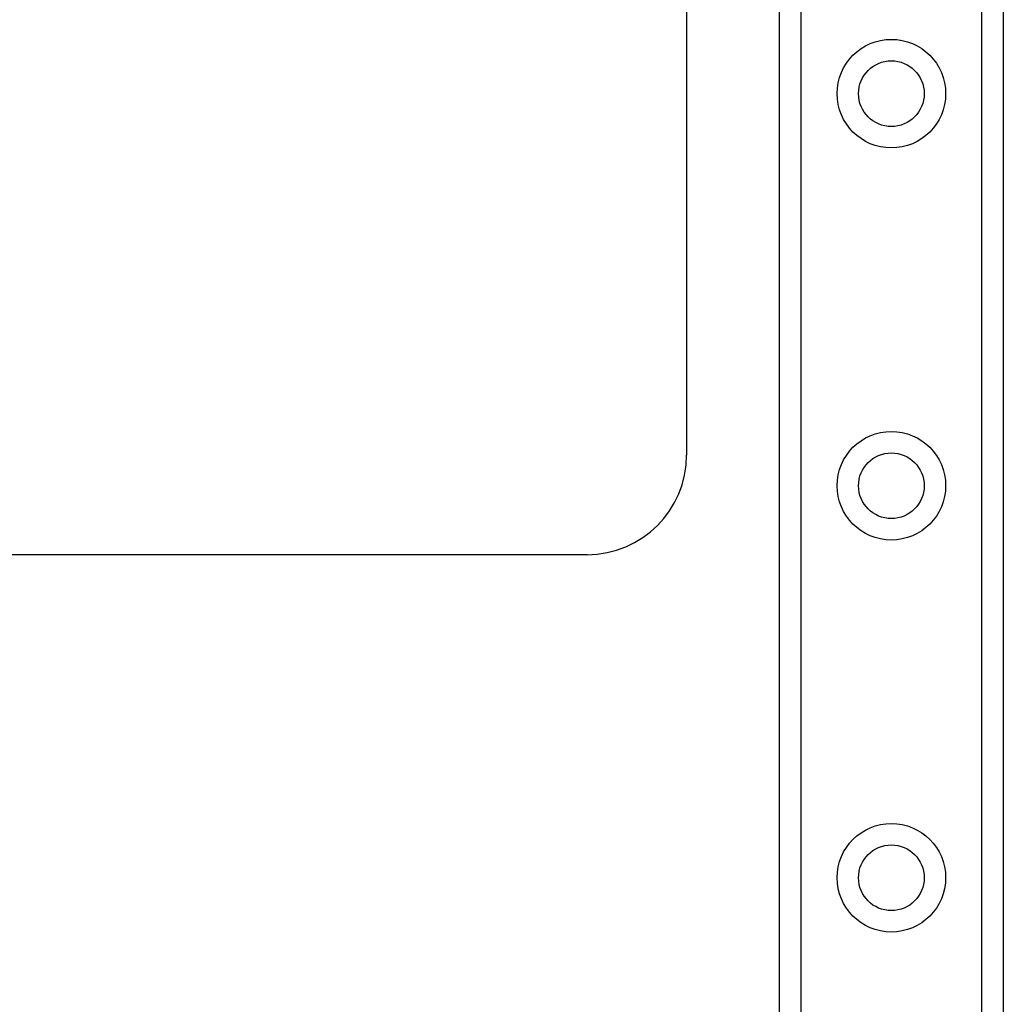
# Model space of a CAD drawing. Header units: inches. Extents: x 5 to 147, y 9 to 79.
# Tile 63 of 95: x 30.96 to 33.43, y 54.74 to 57.22. Entities that reach past the tile are written whole.
import ezdxf

# ---------------------------------------------------------------- set-up
doc = ezdxf.new("R2010")
doc.units = ezdxf.units.IN
doc.header["$MEASUREMENT"] = 0
doc.layers.add('Visible Edges(ANSI)', color=7, linetype='Continuous', lineweight=25)
doc.layers.add('Visible Tangent Edges(ANSI)', color=7, linetype='Continuous', lineweight=25)

msp = doc.modelspace()

# ---------------------------------------------------------------- linework, layer by layer
at = {"layer": 'Visible Edges(ANSI)'}
for p, q in [((32.8715, 25.2076), (32.8715, 58.3415)), ((33.4335, 58.3415), (33.4335, 25.2076)), ((32.6385, 57.6231), (32.6385, 56.1231)), ((32.3885, 55.8731), (29.3885, 55.8731))]:
    msp.add_line(p, q, dxfattribs=at)
for centre in [(33.1525, 57.0305), (33.1525, 56.0462), (33.1525, 55.062)]:
    msp.add_circle(centre, 0.0825, dxfattribs=at)
msp.add_arc((32.3885, 56.1231), 0.25, 270, 0, dxfattribs=at)
at = {"layer": 'Visible Tangent Edges(ANSI)'}
for p, q in [((32.9253, 58.3415), (32.9253, 25.2076)), ((33.3796, 25.2076), (33.3796, 58.3415))]:
    msp.add_line(p, q, dxfattribs=at)
for centre in [(33.1525, 57.0305), (33.1525, 56.0462), (33.1525, 55.062)]:
    msp.add_circle(centre, 0.1363, dxfattribs=at)

doc.saveas('drawing.dxf')
